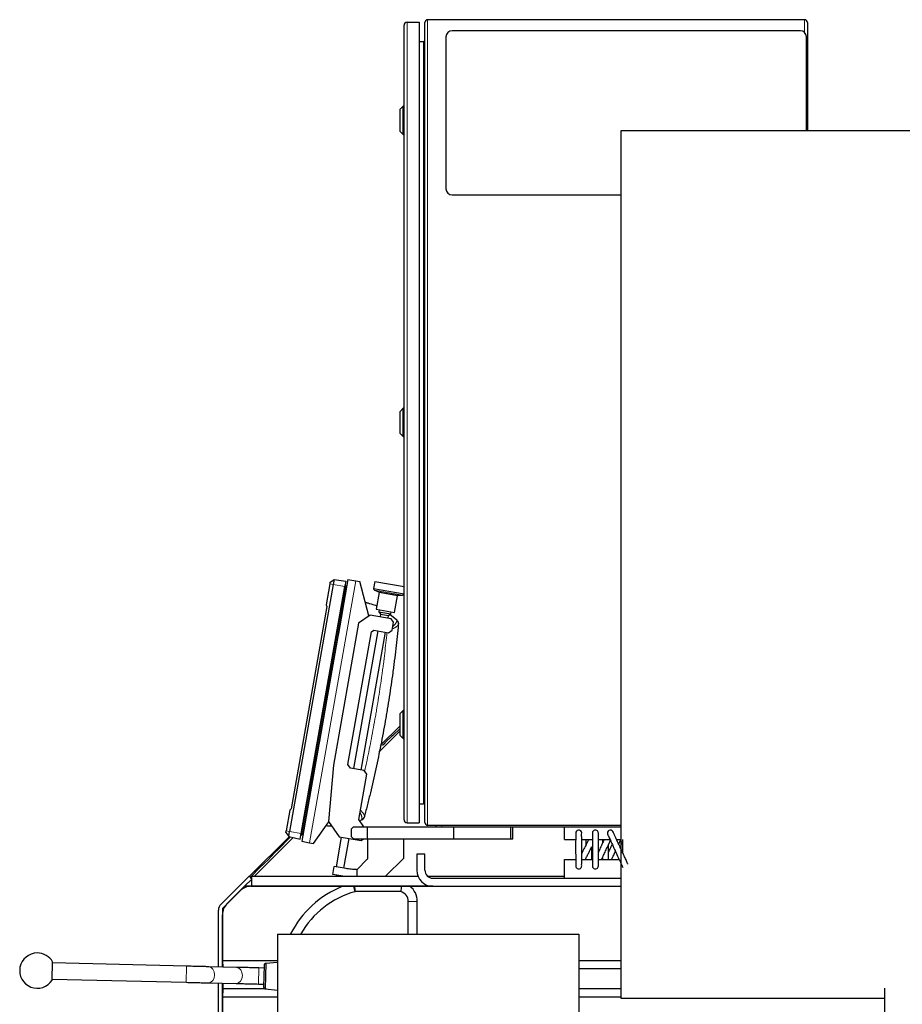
# Model space of a CAD drawing. Header units: inches. Extents: x 0 to 20790, y -12 to 14700.
# Tile 238 of 256: x 8942 to 9819, y 5817 to 6794. Entities that reach past the tile are written whole.
import ezdxf

# ---------------------------------------------------------------- set-up
doc = ezdxf.new("R2010")
doc.units = ezdxf.units.IN
doc.layers.add('1', color=7, linetype='Continuous', true_color=0xffffff)

msp = doc.modelspace()

# ---------------------------------------------------------------- linework, layer by layer
at = {"layer": '1', "color": 2, "linetype": 'Continuous', "lineweight": 25}
for p, q in [((9323.865, 5999.874), (9323.865, 6788.874)), ((9326.865, 6791.874), (9338.865, 6791.874)), ((9338.865, 6791.874), (9338.865, 5996.874)), ((9344.49, 5997.174), (9344.49, 6791.574)), ((9721.69, 6794.374), (9347.29, 6794.374)), ((9724.49, 6791.574), (9724.49, 6683.871)), ((9365.49, 6777.374), (9365.49, 6626.374)), ((9717.49, 6783.374), (9371.49, 6783.374)), ((9723.49, 6683.875), (9723.49, 6777.374)), ((9338.865, 6772.874), (9343.19, 6772.874)), ((9322.865, 6708.474), (9319.865, 6705.474)), ((9323.865, 6708.474), (9322.865, 6708.474)), ((9322.865, 6680.474), (9322.865, 6708.474)), ((9319.865, 6683.474), (9319.865, 6705.474)), ((9319.865, 6683.474), (9322.865, 6680.474)), ((9322.865, 6680.474), (9323.865, 6680.474)), ((9832.99, 6683.874), (9538.99, 6683.874)), ((9538.99, 6683.874), (9538.99, 6141.953)), ((9371.49, 6620.374), (9538.992, 6620.374)), ((9322.865, 6408.474), (9319.865, 6405.474)), ((9319.865, 6383.474), (9319.865, 6405.474)), ((9323.865, 6408.474), (9322.865, 6408.474)), ((9322.865, 6380.474), (9322.865, 6408.474)), ((9319.865, 6383.474), (9322.865, 6380.474)), ((9322.865, 6380.474), (9323.865, 6380.474)), ((9268.028, 6238.514), (9222.185, 5978.525)), ((9250.247, 6235.568), (9254.32, 6238.528)), ((9254.32, 6238.528), (9253.429, 6233.473)), ((9254.32, 6238.528), (9265.916, 6236.898)), ((9268.028, 6238.514), (9275.907, 6237.125)), ((9253.429, 6233.473), (9210.191, 5988.256)), ((9221.715, 5986.223), (9264.953, 6231.441)), ((9249.984, 6234.08), (9246.351, 6213.473)), ((9250.247, 6235.568), (9249.984, 6234.08)), ((9265.916, 6236.898), (9264.953, 6231.441)), ((9266.666, 6230.787), (9266.659, 6230.788)), ((9266.685, 6230.934), (9266.691, 6230.933)), ((9275.907, 6237.125), (9279.846, 6236.43)), ((9289, 6202.268), (9279.846, 6236.43)), ((9294.663, 6236.537), (9293.437, 6229.582)), ((9293.437, 6229.582), (9323.821, 6224.224)), ((9294.663, 6236.537), (9323.866, 6231.388)), ((9294.628, 6227.943), (9298.717, 6226.162)), ((9299.009, 6225.616), (9296.057, 6208.875)), ((9314.276, 6205.662), (9317.228, 6222.404)), ((9317.69, 6222.816), (9322.141, 6223.092)), ((9323.821, 6224.224), (9323.865, 6224.476)), ((9247.305, 6211.821), (9211.841, 6010.696)), ((9246.351, 6213.473), (9247.305, 6211.821)), ((9296.057, 6208.875), (9314.276, 6205.662)), ((9290.22, 6203.123), (9278.635, 6195.011)), ((9310.901, 6199.476), (9290.22, 6203.123)), ((9299.258, 6208.31), (9298.911, 6206.341)), ((9298.911, 6206.341), (9300.533, 6204.024)), ((9298.911, 6206.341), (9310.728, 6204.257)), ((9300.533, 6204.024), (9300.068, 6201.386)), ((9300.533, 6204.024), (9308.411, 6202.635)), ((9307.946, 6199.997), (9308.411, 6202.635)), ((9308.411, 6202.635), (9310.728, 6204.257)), ((9310.201, 6203.887), (9316.415, 6198.673)), ((9310.728, 6204.257), (9311.076, 6206.227)), ((9313.334, 6196.001), (9310.901, 6199.476)), ((9278.635, 6195.011), (9253.804, 6054.184)), ((9311.945, 6188.122), (9313.334, 6196.001)), ((9268.112, 6054.707), (9291.381, 6186.671)), ((9297.637, 6187.599), (9273.5, 6050.711)), ((9281.378, 6049.322), (9305.515, 6186.21)), ((9291.381, 6186.671), (9293.698, 6188.294)), ((9293.698, 6188.294), (9308.47, 6185.689)), ((9308.47, 6185.689), (9311.945, 6188.122)), ((9538.99, 6141.953), (9538.99, 5822.874)), ((9322.865, 6108.474), (9319.865, 6105.474)), ((9319.865, 6083.474), (9319.865, 6105.474)), ((9323.865, 6108.474), (9322.865, 6108.474)), ((9322.865, 6080.474), (9322.865, 6108.474)), ((9319.864, 6093.33), (9300.053, 6073.519)), ((9298.734, 6067.147), (9319.865, 6088.279)), ((9305.029, 6076.717), (9312.234, 6083.651)), ((9312.234, 6083.651), (9312.588, 6083.644)), ((9312.588, 6083.644), (9319.865, 6090.647)), ((9319.865, 6083.474), (9322.865, 6080.474)), ((9302.478, 6073.915), (9305.022, 6076.363)), ((9305.022, 6076.363), (9305.029, 6076.717)), ((9322.865, 6080.474), (9323.865, 6080.474)), ((9253.804, 6054.184), (9248.914, 5998.294)), ((9270.545, 6051.232), (9268.112, 6054.707)), ((9284.333, 6048.801), (9270.545, 6051.232)), ((9278.778, 6000.024), (9286.766, 6045.325)), ((9286.766, 6045.325), (9284.333, 6048.801)), ((9338.865, 6015.874), (9343.19, 6015.874)), ((9210.379, 6009.47), (9206.746, 5988.863)), ((9211.841, 6010.696), (9210.379, 6009.47)), ((9234.003, 5976.441), (9249.109, 5998.015)), ((9248.914, 5998.294), (9259.548, 5983.106)), ((9283.785, 5992.874), (9278.778, 6000.024)), ((9281.28, 5999.414), (9279.627, 5998.812)), ((9326.865, 5996.874), (9338.865, 5996.874)), ((9538.989, 5994.374), (9347.29, 5994.374)), ((9355.49, 5994.374), (9355.49, 5992.874)), ((9206.483, 5987.375), (9206.746, 5988.863)), ((9206.483, 5987.375), (9209.299, 5983.2)), ((9209.299, 5983.2), (9210.191, 5988.256)), ((9220.753, 5980.766), (9221.715, 5986.223)), ((9223.168, 5985.617), (9222.052, 5984.799)), ((9223.168, 5985.617), (9222.052, 5984.799)), ((9223.515, 5986.107), (9223.515, 5986.107)), ((9223.515, 5986.107), (9223.515, 5986.107)), ((9223.522, 5986.106), (9223.515, 5986.107)), ((9223.518, 5986.107), (9223.515, 5986.107)), ((9223.549, 5986.257), (9223.542, 5986.259)), ((9273.49, 5992.874), (9271.49, 5990.874)), ((9271.49, 5982.874), (9271.49, 5990.874)), ((9273.49, 5992.874), (9287.49, 5992.874)), ((9287.49, 5992.874), (9373.247, 5992.874)), ((9287.49, 5980.874), (9287.49, 5992.874)), ((9373.247, 5992.874), (9429.99, 5992.874)), ((9373.247, 5980.874), (9373.247, 5992.874)), ((9429.99, 5992.874), (9431.99, 5992.874)), ((9429.99, 5980.874), (9429.99, 5992.874)), ((9431.99, 5980.874), (9431.99, 5992.874)), ((9431.993, 5992.874), (9483.293, 5992.874)), ((9483.29, 5992.874), (9538.99, 5992.874)), ((9483.29, 5980.374), (9483.29, 5992.874)), ((9209.658, 5983.124), (9170.149, 5943.615)), ((9175.461, 5943.875), (9213.825, 5982.239)), ((9197.848, 5969.285), (9204.565, 5976.003)), ((9204.565, 5976.356), (9211.039, 5982.83)), ((9204.565, 5976.003), (9204.565, 5976.356)), ((9209.299, 5983.2), (9220.753, 5980.766)), ((9222.185, 5978.525), (9230.064, 5977.136)), ((9230.064, 5977.136), (9234.003, 5976.441)), ((9261.518, 5982.759), (9256.301, 5953.17)), ((9259.548, 5983.106), (9281.214, 5979.286)), ((9264.179, 5951.781), (9269.396, 5981.37)), ((9271.49, 5982.874), (9273.49, 5980.874)), ((9273.49, 5980.874), (9287.49, 5980.874)), ((9281.214, 5979.286), (9283.482, 5980.874)), ((9287.49, 5980.874), (9287.49, 5961.206)), ((9287.49, 5980.874), (9373.247, 5980.874)), ((9323.49, 5961.874), (9323.49, 5980.874)), ((9373.247, 5980.874), (9429.99, 5980.874)), ((9429.99, 5980.874), (9431.99, 5980.874)), ((9483.29, 5980.374), (9494.294, 5980.374)), ((9500.272, 5980.374), (9510.895, 5980.374)), ((9516.875, 5980.374), (9528.362, 5980.374)), ((9534.946, 5980.374), (9538.99, 5980.374)), ((9190.423, 5962.214), (9197.494, 5969.285)), ((9197.494, 5969.285), (9197.848, 5969.285)), ((9344.49, 5965.874), (9336.49, 5965.874)), ((9336.49, 5965.874), (9336.49, 5949.874)), ((9344.49, 5949.874), (9344.49, 5965.874)), ((9176.281, 5948.072), (9183.352, 5955.143)), ((9183.352, 5955.143), (9183.705, 5955.143)), ((9183.705, 5955.143), (9190.423, 5961.86)), ((9190.423, 5961.86), (9190.423, 5962.214)), ((9287.256, 5960.64), (9277.247, 5950.631)), ((9305.491, 5943.875), (9323.49, 5961.874)), ((9483.29, 5960.374), (9494.309, 5960.374)), ((9483.29, 5941.874), (9483.29, 5960.374)), ((9500.288, 5960.374), (9510.909, 5960.374)), ((9516.888, 5960.374), (9537.532, 5960.374)), ((9171.164, 5942.601), (9176.281, 5947.718)), ((9176.281, 5947.718), (9176.281, 5948.072)), ((9252.978, 5945.633), (9254.367, 5953.511)), ((9262.949, 5943.875), (9252.978, 5945.633)), ((9266.185, 5951.427), (9254.367, 5953.511)), ((9257.079, 5944.629), (9260.526, 5944.021)), ((9276.989, 5950.458), (9276.989, 5943.875)), ((9141.834, 5915.904), (9169.847, 5943.918)), ((9172.676, 5941.089), (9165.461, 5933.875)), ((9169.847, 5943.918), (9172.676, 5941.089)), ((9172.676, 5941.089), (9172.69, 5941.104)), ((9172.69, 5943.875), (9337.659, 5943.875)), ((9172.69, 5933.875), (9172.69, 5943.875)), ((9347.208, 5943.875), (9483.295, 5943.875)), ((9352.49, 5941.874), (9538.989, 5941.874)), ((9165.461, 5933.875), (9143.49, 5911.904)), ((9147.881, 5916.265), (9161.091, 5929.475)), ((9272.901, 5933.875), (9165.461, 5933.875)), ((9171.717, 5933.875), (9262.925, 5933.875)), ((9172.69, 5933.875), (9272.908, 5933.875)), ((9321.167, 5933.875), (9274.612, 5933.875)), ((9320.548, 5928.542), (9275.231, 5928.542)), ((9352.384, 5933.875), (9275.275, 5933.875)), ((9275.277, 5933.875), (9352.391, 5933.875)), ((9329.652, 5933.875), (9352.391, 5933.875)), ((9352.49, 5933.874), (9538.989, 5933.874)), ((9327.991, 5886.474), (9327.991, 5918.875)), ((9336.991, 5886.474), (9336.991, 5918.875)), ((9139.49, 5853.742), (9139.49, 5910.247)), ((9143.49, 5911.904), (9143.49, 5853.652)), ((9143.491, 5859.875), (9143.491, 5905.665)), ((9198.09, 5886.474), (9497.29, 5886.474)), ((9198.09, 5886.474), (9198.09, 5558.874)), ((9497.29, 5886.474), (9497.29, 5558.874)), ((8974.366, 5840.75), (8974.806, 5858.745)), ((9107.742, 5854.49), (8974.782, 5857.745)), ((9198.09, 5859.875), (9143.491, 5859.875)), ((9143.491, 5859.875), (9143.708, 5853.647)), ((9143.491, 5853.652), (9143.491, 5859.875)), ((9186.656, 5857.298), (9186.037, 5831.981)), ((9198.091, 5858.036), (9186.656, 5857.298)), ((9538.998, 5859.875), (9497.291, 5859.875)), ((9157.518, 5853.332), (9129.919, 5853.962)), ((9184.72, 5852.682), (9179.722, 5852.804)), ((9184.786, 5855.351), (9184.264, 5834.017)), ((9538.992, 5851.875), (9497.293, 5851.875)), ((8974.39, 5841.75), (9107.35, 5838.494)), ((9129.554, 5837.966), (9157.153, 5837.336)), ((9139.49, 5706.889), (9139.49, 5837.737)), ((9143.49, 5837.645), (9143.49, 5725.58)), ((9143.491, 5823.875), (9143.491, 5837.648)), ((9143.77, 5837.642), (9143.77, 5831.875)), ((9143.77, 5831.875), (9143.491, 5823.875)), ((9186.973, 5831.875), (9143.77, 5831.875)), ((9179.331, 5836.809), (9184.329, 5836.687)), ((9186.037, 5831.981), (9198.091, 5830.61)), ((9538.995, 5831.875), (9497.296, 5831.875)), ((9801.49, 5514.722), (9801.49, 5832.788)), ((9143.491, 5722.866), (9143.491, 5823.875)), ((9198.09, 5823.875), (9143.491, 5823.875)), ((9538.997, 5823.875), (9497.293, 5823.875)), ((9538.99, 5822.874), (9801.487, 5822.874))]:
    msp.add_line(p, q, dxfattribs=at)
at = {"layer": '1', "color": 110, "linetype": 'Continuous', "lineweight": 13}
for p, q in [((9326.865, 6791.874), (9326.865, 5996.874)), ((9347.29, 6794.374), (9347.29, 5994.374)), ((9721.69, 6781.659), (9721.69, 6794.374)), ((9343.19, 6015.874), (9343.19, 6772.874)), ((9275.907, 6237.125), (9230.064, 5977.136)), ((9249.984, 6234.08), (9253.429, 6233.473)), ((9253.429, 6233.473), (9264.953, 6231.441)), ((9266.406, 6230.833), (9265.463, 6230.999)), ((9294.628, 6227.943), (9322.141, 6223.092)), ((9298.717, 6226.162), (9317.69, 6222.816)), ((9299.009, 6225.616), (9317.228, 6222.404)), ((9361.49, 5994.374), (9361.49, 5992.874)), ((9206.746, 5988.863), (9210.191, 5988.256)), ((9210.191, 5988.256), (9221.715, 5986.223)), ((9223.289, 5986.304), (9222.347, 5986.472)), ((9273.56, 5933.875), (9275.075, 5928.5)), ((9336.991, 5918.875), (9327.991, 5918.875)), ((9107.35, 5838.494), (9107.742, 5854.49)), ((9179.331, 5836.809), (9179.722, 5852.804))]:
    msp.add_line(p, q, dxfattribs=at)
at = {"layer": '1', "color": 2, "linetype": 'Continuous', "lineweight": 25}
for centre, radius, start, end in [((9326.865, 6788.874), 3, 90, 180), ((9347.29, 6791.574), 2.8, 90, 180), ((9721.69, 6791.574), 2.8, 0, 90), ((9371.49, 6777.374), 6, 90, 180), ((9717.49, 6777.374), 6, 0, 90), ((9343.19, 6774.174), 1.3, 270, 0), ((9371.49, 6626.374), 6, 180, 270), ((9295.427, 6229.776), 2, 185.575785, 246.459284), ((9298.517, 6225.703), 0.5, 350, 66.459284), ((9317.721, 6222.317), 0.5, 93.540716, 170), ((9322.017, 6225.088), 2, 273.540716, 334.424215), ((9303.865, 6072.474), 2, 133.900697, 135), ((9343.19, 6014.574), 1.3, 0, 90), ((9326.865, 5999.874), 3, 180, 270), ((9347.29, 5997.174), 2.8, 180, 270), ((9497.29, 5986.624), 3, 341.74125, 161.71875), ((9513.89, 5986.624), 3, 17.634375, 201.1275), ((9528.79, 5986.624), 3, 13.39875, 180), ((9528.79, 5986.624), 3, 180, 193.381875), ((9286.69, 5961.206), 0.8, 315, 0), ((9497.29, 5954.124), 3, 198.28125, 18.73125), ((9513.89, 5954.124), 3, 158.8725, 342.365625), ((9257.253, 5945.614), 1, 216.335116, 260), ((9276.681, 5951.197), 0.8, 268.582582, 292.614253), ((9276.681, 5951.197), 0.8, 292.614253, 315), ((9352.49, 5949.874), 16, 180, 270), ((9352.49, 5949.874), 8, 180, 270), ((9260.7, 5945.006), 1, 260, 303.664884), ((9299.491, 5841.875), 99, 111.675137, 153.223504), ((9299.491, 5841.875), 90, 105.740549, 150.292933), ((9277.788, 5918.875), 10, 104.817624, 105.740549), ((9317.991, 5918.875), 10, 0, 75.182376), ((9317.991, 5918.875), 19, 0, 52.136354), ((9147.49, 5910.247), 8, 135, 180), ((8959.582, 5850.115), 17.5, 90, 327.64765), ((8959.582, 5850.115), 17.5, 29.547096, 90)]:
    msp.add_arc(centre, radius, start, end, dxfattribs=at)
at = {"layer": '1', "color": 110, "linetype": 'Continuous', "lineweight": 13}
for centre, major_axis, ratio, start_param, end_param in [((9264.752, 6231.125), (0.985, -0.174), 0.0000455, 0.7635656, 1.427001), ((9265.73, 6230.952), (0.936, -0.165), 0.0000455, 0.1205485, 0.7635417), ((9313.155, 6194.355), (4.978, -0.468), 0.9597088, 0, 0.8879721), ((9279.694, 6004.587), (-4.838, 1.262), 0.9597088, 2.2536204, 3.1415927), ((9222.606, 5986.384), (0.936, -0.165), 1, 5.5196436, 6.1626368), ((9129.737, 5845.964), (0.182, 7.998), 0.7398986, 3.1410876, 6.2806186), ((9157.336, 5845.334), (0.182, 7.998), 0.7398986, 3.1416767, 6.2831711)]:
    msp.add_ellipse(centre, major_axis=major_axis, ratio=ratio, start_param=start_param, end_param=end_param, dxfattribs=at)
at = {"layer": '1', "color": 2, "linetype": 'Continuous', "lineweight": 25}
for centre, major_axis, ratio, start_param, end_param in [((9264.926, 6232.108), (-0.985, 0.174), 0.9999989, 3.9057543, 4.5685936), ((9265.737, 6230.985), (-0.936, 0.165), 0.9999989, 3.3452444, 3.9051341), ((9221.46, 5985.605), (0.985, -0.174), 1, 4.8561843, 5.5196197), ((9221.461, 5985.605), (0.985, -0.174), 0.9999989, 4.8561844, 5.519311), ((9221.635, 5986.596), (0.985, -0.174), 0.0014601, 0.7635651, 1.4270009), ((9222.607, 5986.383), (0.936, -0.165), 0.9999989, 5.5196442, 6.1626373), ((9222.613, 5986.422), (0.936, -0.165), 0.0014601, 0.1205484, 0.7635412), ((9171.717, 5918.875), (-15.018, 0), 0.9987828, 4.712389, 5.4983961), ((9158.5, 5905.658), (-13.868, 5.744), 0.9992864, 5.8907385, 6.6756321)]:
    msp.add_ellipse(centre, major_axis=major_axis, ratio=ratio, start_param=start_param, end_param=end_param, dxfattribs=at)
at = {"layer": '1', "color": 110, "linetype": 'Continuous', "lineweight": 13}
for points in [[(9222.347, 5986.472), (9236.719, 6067.981), (9251.091, 6149.49), (9265.463, 6230.999)], [(9266.406, 6230.833), (9252.034, 6149.324), (9237.662, 6067.815), (9223.289, 5986.304)]]:
    msp.add_open_spline(points, degree=3, dxfattribs=at)
at = {"layer": '1', "color": 2, "linetype": 'Continuous', "lineweight": 25}
for points, degree in [([(9266.659, 6230.788), (9252.287, 6149.279), (9237.915, 6067.77), (9223.542, 5986.259)], 3), ([(9265.757, 6232.664), (9265.564, 6232.948), (9265.239, 6233.058)], 2), ([(9266.526, 6231.513), (9265.757, 6232.664)], 1), ([(9266.526, 6231.513), (9266.526, 6231.514), (9266.504, 6231.388), (9266.451, 6231.087), (9266.406, 6230.833)], 3), ([(9316.415, 6198.673), (9316.674, 6198.456), (9317.175, 6197.944), (9317.788, 6196.952), (9318.177, 6195.747), (9318.223, 6194.839), (9318.179, 6194.376)], 3), ([(9222.052, 5984.799), (9222.052, 5984.799), (9222.115, 5985.16), (9222.266, 5986.017), (9222.347, 5986.472)], 3), ([(9222.052, 5984.799), (9223.168, 5985.617)], 1), ([(9223.289, 5986.304), (9223.244, 5986.046), (9223.19, 5985.745), (9223.168, 5985.618), (9223.168, 5985.617)], 3), ([(9223.542, 5986.259), (9223.515, 5986.108), (9223.515, 5986.107)], 2), ([(9223.518, 5986.107), (9223.517, 5986.107), (9223.522, 5986.106)], 2), ([(9520.893, 5980.413), (9520.891, 5979.267), (9520.89, 5977.974), (9520.891, 5976.602)], 3), ([(9538.782, 5979.453), (9539.362, 5978.183), (9540.01, 5976.768), (9540.689, 5975.287)], 3), ([(9520.9, 5962.206), (9520.902, 5961.539), (9520.904, 5960.903), (9520.907, 5960.306)], 3), ([(9186.656, 5857.298), (9184.943, 5857.008), (9184.786, 5855.351)], 2), ([(9184.264, 5834.017), (9184.403, 5832.289), (9186.037, 5831.981)], 2)]:
    msp.add_open_spline(points, degree=degree, dxfattribs=at)
for points, knots in [([(9266.685, 6230.935), (9266.685, 6230.934), (9266.685, 6230.934), (9266.685, 6230.943), (9266.686, 6230.969), (9266.686, 6230.998), (9266.685, 6231.013)], [0, 0, 0, 0, 0.1103471, 0.2591792, 0.6564689, 1, 1, 1, 1]), ([(9285.365, 6215.877), (9285.491, 6215.843), (9285.617, 6215.809), (9286.208, 6215.648), (9287.139, 6215.392), (9288.069, 6215.131), (9288.997, 6214.867), (9289.461, 6214.734), (9290.853, 6214.331), (9291.779, 6214.057), (9293.628, 6213.498), (9294.551, 6213.214), (9295.884, 6212.795), (9296.294, 6212.665), (9296.704, 6212.534)], [0, 0, 0, 0, 0.0331128, 0.0331128, 0.1556393, 0.2781658, 0.2781658, 0.4006923, 0.4006923, 0.6457453, 0.6457453, 0.8907983, 0.8907983, 1, 1, 1, 1]), ([(9318.133, 6193.886), (9317.377, 6185.853), (9316.54, 6177.827), (9315.164, 6165.801), (9314.684, 6161.794), (9313.935, 6155.786), (9313.68, 6153.784), (9313.16, 6149.781), (9312.896, 6147.78), (9311.546, 6137.78), (9310.385, 6129.791), (9308.523, 6117.825), (9307.883, 6113.84), (9306.891, 6107.866), (9306.556, 6105.876), (9305.875, 6101.896), (9305.529, 6099.907), (9303.776, 6089.966), (9302.294, 6082.031), (9299.171, 6066.195), (9297.53, 6058.294), (9294.088, 6042.527), (9292.288, 6034.66), (9289.938, 6024.848), (9289.463, 6022.887), (9288.503, 6018.967), (9287.049, 6013.092), (9285.551, 6007.228), (9284.532, 6003.324)], [0, 0, 0, 0, 0.125, 0.125, 0.1875, 0.1875, 0.21875, 0.21875, 0.25, 0.25, 0.375, 0.375, 0.4375, 0.4375, 0.46875, 0.46875, 0.5, 0.5, 0.625, 0.625, 0.75, 0.75, 0.875, 0.875, 0.90625, 0.90625, 0.9375, 1, 1, 1, 1]), ([(9318.179, 6194.376), (9318.179, 6194.376), (9318.179, 6194.376), (9318.179, 6194.376), (9318.179, 6194.375), (9318.179, 6194.374), (9318.179, 6194.368), (9318.177, 6194.357), (9318.175, 6194.327), (9318.172, 6194.297), (9318.164, 6194.217), (9318.16, 6194.166), (9318.148, 6194.043), (9318.141, 6193.97), (9318.133, 6193.886)], [0, 0, 0, 0, 0.0006736, 0.0006736, 0.0309563, 0.0622157, 0.1247347, 0.2497726, 0.2497726, 0.4998484, 0.4998484, 0.7499242, 0.7499242, 1, 1, 1, 1]), ([(9284.532, 6003.324), (9284.511, 6003.243), (9284.492, 6003.172), (9284.461, 6003.052), (9284.448, 6003.003), (9284.428, 6002.925), (9284.42, 6002.896), (9284.413, 6002.867), (9284.41, 6002.856), (9284.408, 6002.85), (9284.408, 6002.849), (9284.408, 6002.848), (9284.408, 6002.848)], [0, 0, 0, 0, 0.2506168, 0.2506168, 0.5012337, 0.5012337, 0.7518505, 0.7518505, 0.8771589, 0.9398131, 0.9711402, 1, 1, 1, 1]), ([(9252.325, 5993.419), (9251.863, 5993.447), (9251.402, 5993.477), (9250.459, 5993.54), (9249.977, 5993.574), (9249.014, 5993.644), (9248.051, 5993.716), (9247.089, 5993.794), (9246.478, 5993.845), (9246.347, 5993.856), (9246.217, 5993.867)], [0, 0, 0, 0, 0.2264396, 0.2264396, 0.4629301, 0.4629301, 0.6994206, 0.9359111, 0.9359111, 1, 1, 1, 1]), ([(9284.408, 6002.848), (9284.29, 6002.398), (9283.936, 6001.561), (9283.16, 6000.562), (9282.244, 5999.839), (9281.598, 5999.53), (9281.28, 5999.414)], [0, 0, 0, 0, 0.25, 0.5, 0.75, 1, 1, 1, 1]), ([(9494.441, 5987.564), (9494.414, 5987.494), (9494.369, 5987.034), (9494.327, 5985.516), (9494.304, 5983.412), (9494.291, 5980.484), (9494.29, 5976.912), (9494.291, 5972.576), (9494.29, 5967.65), (9494.296, 5962.738), (9494.313, 5958.637), (9494.338, 5955.752), (9494.379, 5953.767), (9494.418, 5953.227), (9494.441, 5953.185)], [0, 0, 0, 0, 0.0835173, 0.1590478, 0.2262835, 0.2853918, 0.3805113, 0.4497296, 0.5373598, 0.6569932, 0.7296395, 0.8108925, 0.9012666, 1, 1, 1, 1]), ([(9500.139, 5955.064), (9500.167, 5954.955), (9500.212, 5955.058), (9500.254, 5956.015), (9500.277, 5957.66), (9500.29, 5960.234), (9500.291, 5963.649), (9500.29, 5967.996), (9500.291, 5972.914), (9500.285, 5977.634), (9500.268, 5981.409), (9500.243, 5983.933), (9500.202, 5985.531), (9500.163, 5985.785), (9500.139, 5985.685)], [0, 0, 0, 0, 0.0806319, 0.1539621, 0.2207825, 0.280668, 0.3789854, 0.4514541, 0.5429843, 0.6657432, 0.7386048, 0.8185615, 0.9054039, 1, 1, 1, 1]), ([(9511.031, 5985.716), (9511.006, 5985.818), (9510.964, 5985.694), (9510.924, 5984.663), (9510.903, 5982.952), (9510.891, 5980.339), (9510.89, 5976.93), (9510.891, 5972.601), (9510.89, 5967.686), (9510.895, 5962.935), (9510.911, 5959.161), (9510.935, 5956.683), (9510.973, 5955.167), (9511.01, 5954.928), (9511.031, 5955.033)], [0, 0, 0, 0, 0.0803566, 0.1535299, 0.2203105, 0.2802289, 0.3785924, 0.4510616, 0.5424348, 0.6650693, 0.737905, 0.8178554, 0.9049615, 1, 1, 1, 1]), ([(9516.75, 5953.216), (9516.775, 5953.279), (9516.817, 5953.716), (9516.857, 5955.158), (9516.878, 5957.195), (9516.89, 5960.088), (9516.891, 5963.664), (9516.89, 5968.016), (9516.891, 5972.947), (9516.886, 5977.829), (9516.869, 5981.928), (9516.846, 5984.857), (9516.808, 5986.929), (9516.771, 5987.486), (9516.75, 5987.533)], [0, 0, 0, 0, 0.0834248, 0.1589804, 0.2262477, 0.2853597, 0.3804885, 0.449725, 0.5375002, 0.657206, 0.729798, 0.8110159, 0.9012567, 1, 1, 1, 1]), ([(9525.872, 5985.931), (9525.876, 5985.9), (9526.034, 5985.517), (9526.662, 5984.11), (9527.576, 5982.094), (9528.882, 5979.231), (9530.505, 5975.686), (9532.498, 5971.339), (9534.763, 5966.401), (9537.007, 5961.515), (9538.864, 5957.483), (9540.153, 5954.695), (9541.025, 5952.827), (9541.25, 5952.368), (9541.26, 5952.366)], [0, 0, 0, 0, 0.0826429, 0.1575849, 0.2247117, 0.2840239, 0.3799502, 0.449978, 0.5385347, 0.6589313, 0.7316583, 0.8126311, 0.9022344, 1, 1, 1, 1]), ([(9546.134, 5955.866), (9546.145, 5955.858), (9546.059, 5956.079), (9545.609, 5957.097), (9544.821, 5958.836), (9543.615, 5961.482), (9542.039, 5964.924), (9540.053, 5969.257), (9537.803, 5974.162), (9535.625, 5978.905), (9533.856, 5982.744), (9532.648, 5985.355), (9531.851, 5987.06), (9531.687, 5987.385), (9531.709, 5987.318)], [0, 0, 0, 0, 0.0691805, 0.1439968, 0.2117661, 0.2722119, 0.3710082, 0.4436526, 0.5354884, 0.6591243, 0.7328749, 0.8141955, 0.9030403, 1, 1, 1, 1]), ([(9507.382, 5980.477), (9506.975, 5979.68), (9505.974, 5977.72), (9504.129, 5974.108), (9502.125, 5970.186), (9500.786, 5967.563), (9500.246, 5966.505)], [0, 0, 0, 0, 0.1915738, 0.4468586, 0.7698642, 1, 1, 1, 1]), ([(9504.293, 5980.417), (9504.291, 5979.184), (9504.29, 5977.206), (9504.291, 5975.115), (9504.291, 5974.444)], [0, 0, 0, 0, 0.6827927, 1, 1, 1, 1]), ([(9522.67, 5980.472), (9522.287, 5979.638), (9521.37, 5977.638), (9519.697, 5973.989), (9518.128, 5970.567), (9517.143, 5968.418), (9516.867, 5967.815)], [0, 0, 0, 0, 0.2207313, 0.5022868, 0.858781, 1, 1, 1, 1]), ([(9520.01, 5960.273), (9520.412, 5961.151), (9521.348, 5963.192), (9523.05, 5966.904), (9525.306, 5971.824), (9527.506, 5976.626), (9528.781, 5979.41), (9529.212, 5980.354), (9529.228, 5980.388)], [0, 0, 0, 0, 0.1438078, 0.3142767, 0.529458, 0.819729, 0.9933143, 1, 1, 1, 1]), ([(9530.5, 5975.739), (9530.28, 5975.26), (9529.358, 5973.248), (9528.128, 5970.567), (9527.143, 5968.418), (9526.867, 5967.815)], [0, 0, 0, 0, 0.1848224, 0.768705, 1, 1, 1, 1]), ([(9526.888, 5960.317), (9526.89, 5961.503), (9526.891, 5963.916), (9526.89, 5968.016), (9526.891, 5971.83), (9526.889, 5974.371), (9526.888, 5975.348)], [0, 0, 0, 0, 0.2734068, 0.5084552, 0.8064403, 1, 1, 1, 1]), ([(9537.129, 5975.804), (9537.354, 5976.295), (9537.949, 5977.593), (9538.498, 5978.792), (9538.819, 5979.494)], [0, 0, 0, 0, 0.3699731, 1, 1, 1, 1]), ([(9540.691, 5980.433), (9540.69, 5979.277), (9540.69, 5976.891), (9540.691, 5972.749), (9540.69, 5969.754), (9540.691, 5968.031), (9540.691, 5967.85)], [0, 0, 0, 0, 0.3297566, 0.6075632, 0.958721, 1, 1, 1, 1]), ([(9503.802, 5960.277), (9504.235, 5961.125), (9505.261, 5963.134), (9507.131, 5966.796), (9508.89, 5970.238), (9509.999, 5972.409), (9510.317, 5973.032)], [0, 0, 0, 0, 0.2244809, 0.5034611, 0.8558623, 1, 1, 1, 1]), ([(9510.288, 5960.317), (9510.29, 5961.462), (9510.291, 5963.839), (9510.29, 5967.996), (9510.291, 5971.029), (9510.29, 5972.783), (9510.29, 5972.998)], [0, 0, 0, 0, 0.3292881, 0.604116, 0.9512322, 1, 1, 1, 1]), ([(9530.01, 5960.273), (9530.412, 5961.151), (9531.348, 5963.192), (9532.642, 5966.016), (9533.496, 5967.877), (9533.788, 5968.515)], [0, 0, 0, 0, 0.3571175, 0.7804426, 1, 1, 1, 1]), ([(9276.662, 5950.397), (9275.784, 5950.419), (9274.907, 5950.456), (9273.157, 5950.562), (9272.282, 5950.631), (9270.536, 5950.801), (9269.664, 5950.903), (9267.923, 5951.139), (9267.053, 5951.274), (9266.185, 5951.427)], [0, 0, 0, 0, 0.25, 0.25, 0.5, 0.5, 0.75, 0.75, 1, 1, 1, 1]), ([(9273.56, 5933.875), (9271.757, 5933.875), (9269.971, 5933.875), (9266.427, 5933.875), (9264.669, 5933.875), (9262.925, 5933.875)], [0, 0, 0, 0, 0.5, 0.5, 1, 1, 1, 1]), ([(9274.612, 5933.875), (9274.524, 5933.875), (9274.436, 5933.875), (9274.26, 5933.875), (9274.172, 5933.875), (9273.908, 5933.875), (9273.734, 5933.875), (9273.56, 5933.875)], [0, 0, 0, 0, 0.25, 0.25, 0.5, 0.5, 1, 1, 1, 1]), ([(9274.612, 5933.875), (9274.705, 5932.985), (9274.802, 5932.096), (9275.007, 5930.319), (9275.115, 5929.43), (9275.231, 5928.542)], [0, 0, 0, 0, 0.5, 0.5, 1, 1, 1, 1]), ([(9321.167, 5933.875), (9321.073, 5932.985), (9320.976, 5932.096), (9320.771, 5930.319), (9320.663, 5929.43), (9320.548, 5928.542)], [0, 0, 0, 0, 0.5, 0.5, 1, 1, 1, 1]), ([(9329.652, 5933.875), (9329.325, 5933.875), (9328.994, 5933.875), (9328.329, 5933.875), (9327.993, 5933.875), (9327.316, 5933.875), (9326.974, 5933.875), (9326.283, 5933.875), (9325.934, 5933.875), (9325.227, 5933.875), (9324.87, 5933.875), (9324.417, 5933.875), (9324.326, 5933.875), (9324.144, 5933.875), (9324.052, 5933.875), (9323.777, 5933.875), (9323.593, 5933.875), (9322.671, 5933.875), (9321.924, 5933.875), (9321.167, 5933.875)], [0, 0, 0, 0, 0.125, 0.125, 0.25, 0.25, 0.375, 0.375, 0.5, 0.5, 0.625, 0.625, 0.65625, 0.65625, 0.6875, 0.6875, 0.75, 0.75, 1, 1, 1, 1]), ([(9129.919, 5853.962), (9128.502, 5853.994), (9125.424, 5854.065), (9119.983, 5854.193), (9113.978, 5854.338), (9109.855, 5854.438), (9107.742, 5854.49)], [0, 0, 0, 0, 0.2500173, 0.4999781, 0.7499493, 1, 1, 1, 1]), ([(9179.722, 5852.804), (9177.607, 5852.856), (9173.481, 5852.956), (9167.469, 5853.1), (9162.02, 5853.229), (9158.937, 5853.3), (9157.518, 5853.332)], [0, 0, 0, 0, 0.2500075, 0.4999786, 0.74996, 1, 1, 1, 1]), ([(9107.35, 5838.494), (9109.465, 5838.443), (9113.592, 5838.342), (9119.603, 5838.198), (9125.051, 5838.069), (9128.135, 5837.998), (9129.554, 5837.966)], [0, 0, 0, 0, 0.2500068, 0.4999763, 0.7499596, 1, 1, 1, 1]), ([(9157.153, 5837.336), (9158.569, 5837.304), (9161.648, 5837.233), (9167.09, 5837.105), (9173.095, 5836.961), (9177.218, 5836.861), (9179.331, 5836.809)], [0, 0, 0, 0, 0.2500175, 0.4999768, 0.7499498, 1, 1, 1, 1])]:
    msp.add_open_spline(points, degree=3, knots=knots, dxfattribs=at)
at = {"layer": '1', "color": 110, "linetype": 'Continuous', "lineweight": 13}
for points, knots in [([(9312.307, 6189.5), (9312.347, 6189.518), (9312.7, 6189.684), (9313.04, 6189.85), (9313.479, 6190.07), (9313.622, 6190.144), (9313.834, 6190.254), (9313.904, 6190.291), (9314.041, 6190.364), (9314.11, 6190.4), (9314.446, 6190.582), (9314.96, 6190.87), (9315.422, 6191.153), (9315.859, 6191.432), (9316.065, 6191.57), (9316.451, 6191.843), (9316.653, 6191.995), (9316.837, 6192.145), (9316.878, 6192.178), (9316.898, 6192.195), (9316.958, 6192.245), (9316.997, 6192.277), (9317.11, 6192.376), (9317.182, 6192.44), (9317.386, 6192.632), (9317.626, 6192.882), (9317.806, 6193.118), (9317.954, 6193.349), (9318.012, 6193.461), (9318.097, 6193.679), (9318.124, 6193.784), (9318.133, 6193.886)], [0, 0, 0, 0, 0.0113915, 0.101265, 0.101265, 0.1462017, 0.1462017, 0.1686701, 0.1686701, 0.1911385, 0.1911385, 0.281012, 0.3708855, 0.3708855, 0.460759, 0.460759, 0.5506325, 0.5618667, 0.5618667, 0.5731009, 0.5731009, 0.5955692, 0.5955692, 0.640506, 0.640506, 0.7303795, 0.820253, 0.820253, 0.9101265, 0.9101265, 1, 1, 1, 1]), ([(9312.635, 6191.686), (9312.648, 6191.698), (9312.661, 6191.71), (9312.802, 6191.841), (9312.929, 6191.959), (9313.114, 6192.137), (9313.175, 6192.196), (9313.296, 6192.314), (9313.356, 6192.373), (9313.65, 6192.665), (9314.097, 6193.126), (9314.496, 6193.574), (9314.871, 6194.016), (9315.046, 6194.233), (9315.372, 6194.662), (9315.541, 6194.899), (9315.694, 6195.132), (9315.728, 6195.183), (9315.744, 6195.209), (9315.793, 6195.286), (9315.825, 6195.337), (9315.918, 6195.489), (9315.976, 6195.589), (9316.14, 6195.884), (9316.33, 6196.266), (9316.462, 6196.624), (9316.565, 6196.971), (9316.602, 6197.138), (9316.647, 6197.461), (9316.654, 6197.617), (9316.645, 6197.765)], [0, 0, 0, 0, 0.0049751, 0.0049751, 0.0547264, 0.0547264, 0.079602, 0.079602, 0.1044776, 0.1044776, 0.2039801, 0.3034826, 0.3034826, 0.4029851, 0.4029851, 0.5024876, 0.5149254, 0.5149254, 0.5273632, 0.5273632, 0.5522388, 0.5522388, 0.60199, 0.60199, 0.7014925, 0.800995, 0.800995, 0.9004975, 0.9004975, 1, 1, 1, 1]), ([(9316.645, 6197.765), (9316.638, 6197.893), (9316.627, 6198.006), (9316.601, 6198.208), (9316.584, 6198.296), (9316.546, 6198.446), (9316.501, 6198.571), (9316.446, 6198.647), (9316.415, 6198.673)], [0, 0, 0, 0, 0.25, 0.25, 0.5, 0.5, 0.75, 1, 1, 1, 1]), ([(9284.799, 6048.687), (9285.363, 6051.225), (9285.918, 6053.766), (9288.017, 6063.514), (9289.5, 6070.735), (9292.332, 6085.205), (9293.681, 6092.455), (9295.282, 6101.535), (9295.598, 6103.352), (9296.222, 6106.988), (9297.144, 6112.442), (9298.028, 6117.902), (9299.744, 6128.83), (9300.82, 6136.126), (9302.08, 6145.257), (9302.328, 6147.084), (9302.814, 6150.74), (9303.053, 6152.568), (9303.758, 6158.054), (9304.21, 6161.713), (9305.453, 6172.168), (9306.202, 6178.969), (9306.892, 6185.776)], [0, 0, 0, 0, 0.0561626, 0.0561626, 0.215376, 0.215376, 0.3745895, 0.3745895, 0.4143929, 0.4143929, 0.4541963, 0.533803, 0.533803, 0.6930165, 0.6930165, 0.7328199, 0.7328199, 0.7726232, 0.7726232, 0.85223, 0.85223, 1, 1, 1, 1]), ([(9280.118, 6007.272), (9280.126, 6007.257), (9280.134, 6007.241), (9280.222, 6007.07), (9280.3, 6006.915), (9280.414, 6006.685), (9280.451, 6006.608), (9280.525, 6006.456), (9280.561, 6006.381), (9280.737, 6006.005), (9281, 6005.419), (9281.332, 6004.583), (9281.513, 6004.054), (9281.672, 6003.54), (9281.75, 6003.259), (9281.814, 6002.988), (9281.828, 6002.928), (9281.835, 6002.898), (9281.854, 6002.809), (9281.892, 6002.633), (9281.923, 6002.462), (9281.976, 6002.129), (9282.023, 6001.705), (9282.025, 6001.323), (9282.004, 6000.962), (9281.981, 6000.792), (9281.912, 6000.473), (9281.866, 6000.325), (9281.807, 6000.188)], [0, 0, 0, 0, 0.0049751, 0.0049751, 0.0547264, 0.0547264, 0.079602, 0.079602, 0.1044776, 0.1044776, 0.2039801, 0.3034826, 0.4029851, 0.4029851, 0.5024876, 0.5149254, 0.5149254, 0.5273632, 0.5273632, 0.5522388, 0.60199, 0.60199, 0.7014925, 0.800995, 0.800995, 0.9004975, 0.9004975, 1, 1, 1, 1]), ([(9280.558, 6009.439), (9280.589, 6009.408), (9280.864, 6009.131), (9281.127, 6008.859), (9281.463, 6008.502), (9281.573, 6008.384), (9281.734, 6008.208), (9281.787, 6008.15), (9281.892, 6008.034), (9281.943, 6007.976), (9282.198, 6007.69), (9282.581, 6007.244), (9282.92, 6006.82), (9283.235, 6006.409), (9283.381, 6006.208), (9283.65, 6005.82), (9283.788, 6005.608), (9283.91, 6005.404), (9283.937, 6005.359), (9283.95, 6005.336), (9283.989, 6005.269), (9284.065, 6005.136), (9284.133, 6005.008), (9284.258, 6004.759), (9284.399, 6004.442), (9284.487, 6004.158), (9284.547, 6003.891), (9284.564, 6003.765), (9284.569, 6003.532), (9284.558, 6003.424), (9284.532, 6003.324)], [0, 0, 0, 0, 0.0113915, 0.101265, 0.101265, 0.1462017, 0.1462017, 0.1686701, 0.1686701, 0.1911385, 0.1911385, 0.281012, 0.3708855, 0.3708855, 0.460759, 0.460759, 0.5506325, 0.5618667, 0.5618667, 0.5731009, 0.5731009, 0.5955692, 0.640506, 0.640506, 0.7303795, 0.820253, 0.820253, 0.9101265, 0.9101265, 1, 1, 1, 1]), ([(9281.807, 6000.188), (9281.756, 6000.071), (9281.708, 5999.968), (9281.614, 5999.787), (9281.568, 5999.711), (9281.481, 5999.582), (9281.396, 5999.48), (9281.318, 5999.428), (9281.28, 5999.414)], [0, 0, 0, 0, 0.25, 0.25, 0.5, 0.5, 0.75, 1, 1, 1, 1])]:
    msp.add_open_spline(points, degree=3, knots=knots, dxfattribs=at)

doc.saveas('drawing.dxf')
